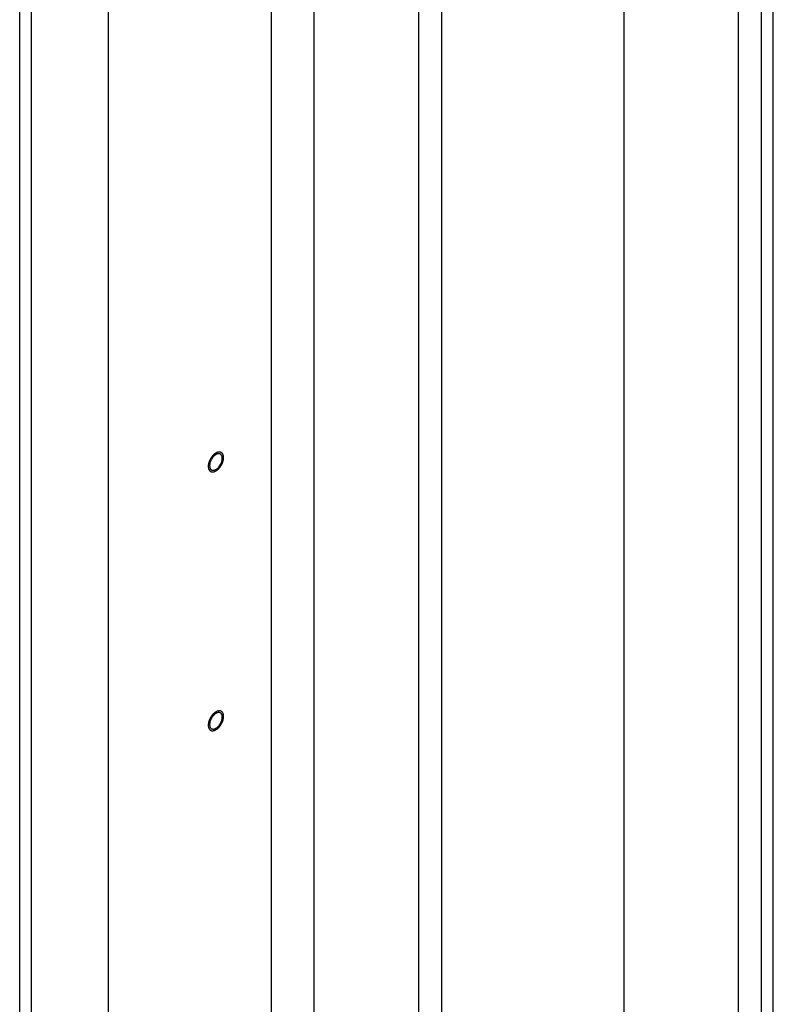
# Model space of a CAD drawing. Header units: millimetres. Extents: x 0 to 4195, y 0 to 2965.
# Tile 48 of 67: x 3544 to 3596, y 2239 to 2307. Entities that reach past the tile are written whole.
import ezdxf

# ---------------------------------------------------------------- set-up
doc = ezdxf.new("R2010")
doc.units = ezdxf.units.MM
doc.header["$LTSCALE"] = 231.275
doc.layers.get('0').update_dxf_attribs({"linetype": 'CONTINUOUS'})
doc.layers.add('ALL_ROUND', color=7, linetype='CONTINUOUS')

msp = doc.modelspace()

# ---------------------------------------------------------------- linework, layer by layer
at = {"color": 7, "linetype": 'Continuous'}
for p, q in [((3585.8306, 2027.5784), (3585.8306, 2607.0295)), ((3593.6795, 1923.959), (3593.6795, 2602.5275)), ((3595.2705, 1923.4391), (3595.2705, 2601.615)), ((3596.0837, 1922.9727), (3596.0837, 2601.1486)), ((3573.2795, 2212.8801), (3573.2795, 2440.0347)), ((3571.6885, 2213.7926), (3571.6885, 2439.1222)), ((3564.476, 2208.7229), (3564.476, 2434.9852)), ((3550.3339, 2200.6113), (3550.3339, 2426.8736)), ((3545.0306, 2197.5694), (3545.0306, 2423.8318)), ((3544.2174, 2198.0358), (3544.2174, 2423.3654))]:
    msp.add_line(p, q, dxfattribs=at)
for centre, start, end in [((3557.9937, 2276.6406), 116.360877, 119.860582), ((3557.4525, 2276.5593), 296.360877, 299.860582), ((3557.9937, 2258.824), 116.360877, 119.860582), ((3557.4525, 2258.7427), 296.360877, 299.860582)]:
    msp.add_arc(centre, 0.5435, start, end, dxfattribs=at)
at = {"color": 2, "linetype": 'Continuous'}
for points in [[(3557.7231, 2275.9856), (3557.7403, 2275.9973), (3557.766, 2276.0151), (3557.7961, 2276.0356), (3557.8132, 2276.0477), (3557.8263, 2276.0556), (3557.8385, 2276.068), (3557.855, 2276.0829), (3557.8756, 2276.1022), (3557.8964, 2276.121), (3557.9128, 2276.1366), (3557.9255, 2276.1472), (3557.9366, 2276.1616), (3557.9519, 2276.1794), (3557.9709, 2276.2022), (3557.99, 2276.2247), (3558.0051, 2276.2431), (3558.017, 2276.256), (3558.0267, 2276.2722), (3558.0404, 2276.2926), (3558.0573, 2276.3186), (3558.0744, 2276.3444), (3558.0878, 2276.3651), (3558.0987, 2276.3804), (3558.1062, 2276.3969), (3558.1174, 2276.4186), (3558.1309, 2276.4458), (3558.1447, 2276.4729), (3558.1554, 2276.4947), (3558.1644, 2276.5108), (3558.1698, 2276.5277), (3558.1782, 2276.5499), (3558.1882, 2276.5778), (3558.1986, 2276.6057), (3558.2064, 2276.6279), (3558.2134, 2276.6447), (3558.2163, 2276.6611), (3558.2217, 2276.6832), (3558.2278, 2276.7106), (3558.2343, 2276.7382), (3558.239, 2276.7601), (3558.2437, 2276.7768), (3558.2441, 2276.7926), (3558.2461, 2276.8139), (3558.2482, 2276.8404), (3558.2504, 2276.8669), (3558.252, 2276.8856), (3558.2527, 2276.8961), (3558.2538, 2276.9044), (3558.2527, 2276.9111), (3558.252, 2276.9207), (3558.2505, 2276.9372), (3558.2484, 2276.9609), (3558.2463, 2276.9845), (3558.2449, 2277.0011), (3558.2439, 2277.0105), (3558.2437, 2277.0179), (3558.2414, 2277.0237), (3558.239, 2277.0319), (3558.2346, 2277.0461), (3558.2284, 2277.0665), (3558.2221, 2277.0868), (3558.2178, 2277.1011), (3558.2152, 2277.1091), (3558.2138, 2277.1156), (3558.2103, 2277.12), (3558.2064, 2277.1267), (3558.1992, 2277.138), (3558.1892, 2277.1543), (3558.179, 2277.1705), (3558.172, 2277.1819), (3558.1678, 2277.1883), (3558.1652, 2277.1937), (3558.1606, 2277.1967), (3558.1552, 2277.2015), (3558.1453, 2277.2096), (3558.1315, 2277.2214), (3558.1176, 2277.233), (3558.1079, 2277.2413), (3558.1022, 2277.2458), (3558.0984, 2277.2499), (3558.0931, 2277.2512), (3558.0865, 2277.2539), (3558.0748, 2277.2582), (3558.0581, 2277.2646), (3558.0414, 2277.2708), (3558.0298, 2277.2753), (3558.0231, 2277.2776), (3558.0183, 2277.2801), (3558.0124, 2277.2798), (3558.0049, 2277.2804), (3557.9915, 2277.2809), (3557.9725, 2277.2819), (3557.9535, 2277.2827), (3557.9402, 2277.2834), (3557.9326, 2277.2836), (3557.9271, 2277.2845), (3557.9207, 2277.2825), (3557.9125, 2277.2809), (3557.898, 2277.2776), (3557.8774, 2277.2732), (3557.8568, 2277.2686), (3557.8424, 2277.2655), (3557.8341, 2277.2635), (3557.828, 2277.2628), (3557.8214, 2277.2592), (3557.8127, 2277.2554), (3557.7974, 2277.2482), (3557.7755, 2277.2383), (3557.7493, 2277.2263), (3557.7319, 2277.2183), (3557.7231, 2277.2143)], [(3557.7231, 2277.2143), (3557.7059, 2277.2025), (3557.6802, 2277.1847), (3557.6501, 2277.1643), (3557.633, 2277.1522), (3557.62, 2277.1442), (3557.6078, 2277.1319), (3557.5912, 2277.1169), (3557.5706, 2277.0977), (3557.5499, 2277.0788), (3557.5335, 2277.0633), (3557.5207, 2277.0526), (3557.5097, 2277.0383), (3557.4943, 2277.0204), (3557.4754, 2276.9976), (3557.4562, 2276.9751), (3557.4412, 2276.9567), (3557.4293, 2276.9439), (3557.4195, 2276.9276), (3557.4058, 2276.9072), (3557.3889, 2276.8812), (3557.3718, 2276.8555), (3557.3585, 2276.8347), (3557.3475, 2276.8195), (3557.3401, 2276.8029), (3557.3289, 2276.7813), (3557.3153, 2276.7541), (3557.3015, 2276.7269), (3557.2908, 2276.7052), (3557.2818, 2276.689), (3557.2765, 2276.6722), (3557.2681, 2276.6499), (3557.258, 2276.622), (3557.2477, 2276.5942), (3557.2398, 2276.5719), (3557.2328, 2276.5551), (3557.2299, 2276.5387), (3557.2246, 2276.5167), (3557.2185, 2276.4892), (3557.212, 2276.4616), (3557.2072, 2276.4397), (3557.2025, 2276.423), (3557.2021, 2276.4073), (3557.2001, 2276.386), (3557.198, 2276.3594), (3557.1959, 2276.3329), (3557.1943, 2276.3143), (3557.1935, 2276.3038), (3557.1924, 2276.2955), (3557.1935, 2276.2887), (3557.1942, 2276.2791), (3557.1958, 2276.2626), (3557.1978, 2276.2389), (3557.2, 2276.2153), (3557.2014, 2276.1987), (3557.2023, 2276.1894), (3557.2025, 2276.1819), (3557.2048, 2276.1762), (3557.2072, 2276.1679), (3557.2117, 2276.1538), (3557.2178, 2276.1334), (3557.2241, 2276.1131), (3557.2284, 2276.0988), (3557.231, 2276.0908), (3557.2325, 2276.0842), (3557.2359, 2276.0798), (3557.2398, 2276.0731), (3557.247, 2276.0619), (3557.2571, 2276.0455), (3557.2673, 2276.0294), (3557.2743, 2276.0179), (3557.2784, 2276.0115), (3557.2811, 2276.0062), (3557.2856, 2276.0032), (3557.2911, 2275.9983), (3557.3009, 2275.9902), (3557.3147, 2275.9785), (3557.3287, 2275.9668), (3557.3384, 2275.9585), (3557.344, 2275.954), (3557.3479, 2275.9499), (3557.3532, 2275.9486), (3557.3597, 2275.9459), (3557.3715, 2275.9416), (3557.3881, 2275.9353), (3557.4048, 2275.929), (3557.4164, 2275.9245), (3557.4232, 2275.9222), (3557.4279, 2275.9197), (3557.4339, 2275.92), (3557.4414, 2275.9195), (3557.4547, 2275.919), (3557.4737, 2275.918), (3557.4927, 2275.9172), (3557.506, 2275.9164), (3557.5136, 2275.9162), (3557.5192, 2275.9154), (3557.5255, 2275.9173), (3557.5337, 2275.9189), (3557.5482, 2275.9222), (3557.5688, 2275.9267), (3557.5894, 2275.9313), (3557.6038, 2275.9343), (3557.6121, 2275.9363), (3557.6182, 2275.9371), (3557.6249, 2275.9407), (3557.6336, 2275.9445), (3557.6489, 2275.9516), (3557.6707, 2275.9615), (3557.6969, 2275.9736), (3557.7144, 2275.9816), (3557.7231, 2275.9856)], [(3557.7231, 2259.3977), (3557.7059, 2259.3859), (3557.6802, 2259.3681), (3557.6501, 2259.3477), (3557.633, 2259.3356), (3557.62, 2259.3277), (3557.6078, 2259.3153), (3557.5912, 2259.3004), (3557.5706, 2259.2811), (3557.5499, 2259.2622), (3557.5335, 2259.2467), (3557.5207, 2259.2361), (3557.5097, 2259.2217), (3557.4943, 2259.2038), (3557.4754, 2259.181), (3557.4562, 2259.1585), (3557.4412, 2259.1402), (3557.4293, 2259.1273), (3557.4195, 2259.1111), (3557.4058, 2259.0906), (3557.3889, 2259.0647), (3557.3718, 2259.0389), (3557.3585, 2259.0181), (3557.3475, 2259.0029), (3557.3401, 2258.9863), (3557.3289, 2258.9647), (3557.3153, 2258.9375), (3557.3015, 2258.9104), (3557.2908, 2258.8886), (3557.2818, 2258.8725), (3557.2765, 2258.8556), (3557.2681, 2258.8334), (3557.258, 2258.8055), (3557.2477, 2258.7776), (3557.2398, 2258.7554), (3557.2328, 2258.7386), (3557.2299, 2258.7221), (3557.2246, 2258.7001), (3557.2185, 2258.6726), (3557.212, 2258.6451), (3557.2072, 2258.6232), (3557.2025, 2258.6064), (3557.2021, 2258.5907), (3557.2001, 2258.5694), (3557.198, 2258.5429), (3557.1959, 2258.5164), (3557.1943, 2258.4977), (3557.1935, 2258.4872), (3557.1924, 2258.4789), (3557.1935, 2258.4721), (3557.1942, 2258.4626), (3557.1958, 2258.4461), (3557.1978, 2258.4224), (3557.2, 2258.3988), (3557.2014, 2258.3822), (3557.2023, 2258.3728), (3557.2025, 2258.3654), (3557.2048, 2258.3596), (3557.2072, 2258.3514), (3557.2117, 2258.3372), (3557.2178, 2258.3168), (3557.2241, 2258.2965), (3557.2284, 2258.2822), (3557.231, 2258.2742), (3557.2325, 2258.2677), (3557.2359, 2258.2632), (3557.2398, 2258.2566), (3557.247, 2258.2453), (3557.2571, 2258.229), (3557.2673, 2258.2128), (3557.2743, 2258.2013), (3557.2784, 2258.195), (3557.2811, 2258.1896), (3557.2856, 2258.1866), (3557.2911, 2258.1818), (3557.3009, 2258.1737), (3557.3147, 2258.1619), (3557.3287, 2258.1503), (3557.3384, 2258.142), (3557.344, 2258.1375), (3557.3479, 2258.1334), (3557.3532, 2258.1321), (3557.3597, 2258.1294), (3557.3715, 2258.1251), (3557.3881, 2258.1187), (3557.4048, 2258.1125), (3557.4164, 2258.108), (3557.4232, 2258.1056), (3557.4279, 2258.1032), (3557.4339, 2258.1035), (3557.4414, 2258.1029), (3557.4547, 2258.1024), (3557.4737, 2258.1014), (3557.4927, 2258.1006), (3557.506, 2258.0998), (3557.5136, 2258.0997), (3557.5192, 2258.0988), (3557.5255, 2258.1008), (3557.5337, 2258.1024), (3557.5482, 2258.1057), (3557.5688, 2258.1101), (3557.5894, 2258.1147), (3557.6038, 2258.1178), (3557.6121, 2258.1198), (3557.6182, 2258.1205), (3557.6249, 2258.1241), (3557.6336, 2258.1279), (3557.6489, 2258.135), (3557.6707, 2258.145), (3557.6969, 2258.157), (3557.7144, 2258.165), (3557.7231, 2258.169)], [(3557.7231, 2258.169), (3557.7403, 2258.1808), (3557.766, 2258.1986), (3557.7961, 2258.219), (3557.8132, 2258.2311), (3557.8263, 2258.239), (3557.8385, 2258.2514), (3557.855, 2258.2663), (3557.8756, 2258.2856), (3557.8964, 2258.3045), (3557.9128, 2258.32), (3557.9255, 2258.3306), (3557.9366, 2258.345), (3557.9519, 2258.3629), (3557.9709, 2258.3857), (3557.99, 2258.4082), (3558.0051, 2258.4265), (3558.017, 2258.4394), (3558.0267, 2258.4556), (3558.0404, 2258.4761), (3558.0573, 2258.502), (3558.0744, 2258.5278), (3558.0878, 2258.5486), (3558.0987, 2258.5638), (3558.1062, 2258.5804), (3558.1174, 2258.602), (3558.1309, 2258.6292), (3558.1447, 2258.6563), (3558.1554, 2258.6781), (3558.1644, 2258.6942), (3558.1698, 2258.7111), (3558.1782, 2258.7333), (3558.1882, 2258.7612), (3558.1986, 2258.7891), (3558.2064, 2258.8114), (3558.2134, 2258.8282), (3558.2163, 2258.8446), (3558.2217, 2258.8666), (3558.2278, 2258.8941), (3558.2343, 2258.9216), (3558.239, 2258.9436), (3558.2437, 2258.9603), (3558.2441, 2258.976), (3558.2461, 2258.9973), (3558.2482, 2259.0238), (3558.2504, 2259.0504), (3558.252, 2259.069), (3558.2527, 2259.0795), (3558.2538, 2259.0878), (3558.2527, 2259.0946), (3558.252, 2259.1041), (3558.2505, 2259.1206), (3558.2484, 2259.1443), (3558.2463, 2259.1679), (3558.2449, 2259.1846), (3558.2439, 2259.1939), (3558.2437, 2259.2014), (3558.2414, 2259.2071), (3558.239, 2259.2154), (3558.2346, 2259.2295), (3558.2284, 2259.2499), (3558.2221, 2259.2702), (3558.2178, 2259.2845), (3558.2152, 2259.2925), (3558.2138, 2259.2991), (3558.2103, 2259.3035), (3558.2064, 2259.3101), (3558.1992, 2259.3214), (3558.1892, 2259.3377), (3558.179, 2259.3539), (3558.172, 2259.3654), (3558.1678, 2259.3717), (3558.1652, 2259.3771), (3558.1606, 2259.3801), (3558.1552, 2259.385), (3558.1453, 2259.393), (3558.1315, 2259.4048), (3558.1176, 2259.4164), (3558.1079, 2259.4248), (3558.1022, 2259.4292), (3558.0984, 2259.4333), (3558.0931, 2259.4346), (3558.0865, 2259.4374), (3558.0748, 2259.4416), (3558.0581, 2259.448), (3558.0414, 2259.4542), (3558.0298, 2259.4588), (3558.0231, 2259.4611), (3558.0183, 2259.4636), (3558.0124, 2259.4633), (3558.0049, 2259.4638), (3557.9915, 2259.4643), (3557.9725, 2259.4653), (3557.9535, 2259.4661), (3557.9402, 2259.4669), (3557.9326, 2259.467), (3557.9271, 2259.4679), (3557.9207, 2259.466), (3557.9125, 2259.4643), (3557.898, 2259.4611), (3557.8774, 2259.4566), (3557.8568, 2259.452), (3557.8424, 2259.449), (3557.8341, 2259.447), (3557.828, 2259.4462), (3557.8214, 2259.4426), (3557.8127, 2259.4388), (3557.7974, 2259.4317), (3557.7755, 2259.4217), (3557.7493, 2259.4097), (3557.7319, 2259.4017), (3557.7231, 2259.3977)]]:
    msp.add_open_spline(points, degree=3, knots=[0, 0, 0, 0, 0.03125, 0.046875, 0.0546875, 0.0625, 0.0703125, 0.078125, 0.09375, 0.109375, 0.1171875, 0.125, 0.1328125, 0.140625, 0.15625, 0.171875, 0.1796875, 0.1875, 0.1953125, 0.203125, 0.21875, 0.234375, 0.2421875, 0.25, 0.2578125, 0.265625, 0.28125, 0.296875, 0.3046875, 0.3125, 0.3203125, 0.328125, 0.34375, 0.359375, 0.3671875, 0.375, 0.3828125, 0.390625, 0.40625, 0.421875, 0.4296875, 0.4375, 0.4453125, 0.453125, 0.46875, 0.484375, 0.4921875, 0.4960938, 0.5, 0.5039062, 0.5078125, 0.515625, 0.53125, 0.546875, 0.5546875, 0.5585938, 0.5625, 0.5664062, 0.5703125, 0.578125, 0.59375, 0.609375, 0.6171875, 0.6210938, 0.625, 0.6289062, 0.6328125, 0.640625, 0.65625, 0.671875, 0.6796875, 0.6835938, 0.6875, 0.6914062, 0.6953125, 0.703125, 0.71875, 0.734375, 0.7421875, 0.7460938, 0.75, 0.7539062, 0.7578125, 0.765625, 0.78125, 0.796875, 0.8046875, 0.8085938, 0.8125, 0.8164062, 0.8203125, 0.828125, 0.84375, 0.859375, 0.8671875, 0.8710938, 0.875, 0.8789062, 0.8828125, 0.890625, 0.90625, 0.921875, 0.9296875, 0.9335938, 0.9375, 0.9414062, 0.9453125, 0.953125, 0.96875, 0.984375, 1, 1, 1, 1], dxfattribs=at)
at = {"color": 7, "linetype": 'Continuous'}
for points in [[(3557.3776, 2276.7209), (3557.3381, 2276.6408), (3557.3078, 2276.5547), (3557.2923, 2276.4667)], [(3557.5314, 2276.9512), (3557.4702, 2276.8821), (3557.4184, 2276.8037), (3557.3776, 2276.7209)], [(3557.7231, 2277.1119), (3557.6508, 2277.0704), (3557.5866, 2277.0137), (3557.5314, 2276.9512)], [(3558.154, 2276.7331), (3558.1787, 2276.8729), (3558.1575, 2277.0709), (3558.0345, 2277.1418)], [(3558.0686, 2276.4789), (3558.1082, 2276.5591), (3558.1384, 2276.6451), (3558.154, 2276.7331)], [(3557.2923, 2276.4667), (3557.2675, 2276.327), (3557.2887, 2276.1289), (3557.4117, 2276.058)], [(3557.7231, 2276.0879), (3557.7955, 2276.1294), (3557.8596, 2276.1862), (3557.9149, 2276.2486)], [(3557.9149, 2276.2486), (3557.976, 2276.3178), (3558.0278, 2276.3961), (3558.0686, 2276.4789)], [(3557.5314, 2259.1346), (3557.4702, 2259.0655), (3557.4184, 2258.9872), (3557.3776, 2258.9044)], [(3557.7231, 2259.2953), (3557.6508, 2259.2538), (3557.5866, 2259.1971), (3557.5314, 2259.1346)], [(3558.154, 2258.9166), (3558.1787, 2259.0563), (3558.1575, 2259.2544), (3558.0345, 2259.3253)], [(3557.2923, 2258.6502), (3557.2675, 2258.5104), (3557.2887, 2258.3123), (3557.4117, 2258.2415)], [(3557.3776, 2258.9044), (3557.3381, 2258.8242), (3557.3078, 2258.7382), (3557.2923, 2258.6502)], [(3557.7231, 2258.2714), (3557.7955, 2258.3129), (3557.8596, 2258.3696), (3557.9149, 2258.4321)], [(3557.9149, 2258.4321), (3557.976, 2258.5012), (3558.0278, 2258.5796), (3558.0686, 2258.6623)], [(3558.0686, 2258.6623), (3558.1082, 2258.7425), (3558.1384, 2258.8285), (3558.154, 2258.9166)]]:
    msp.add_open_spline(points, degree=3, dxfattribs=at)
for points, knots in [([(3557.9149, 2277.1712), (3557.8881, 2277.1707), (3557.8318, 2277.1615), (3557.779, 2277.1407), (3557.7524, 2277.1275)], [0, 0, 0, 0, 0.4738717, 1, 1, 1, 1]), ([(3558.0345, 2277.1418), (3558.017, 2277.1519), (3557.9779, 2277.1674), (3557.9361, 2277.1715), (3557.9149, 2277.1712)], [0, 0, 0, 0, 0.4872506, 1, 1, 1, 1]), ([(3557.4117, 2276.058), (3557.4292, 2276.0479), (3557.4684, 2276.0325), (3557.5101, 2276.0283), (3557.5314, 2276.0287)], [0, 0, 0, 0, 0.4872506, 1, 1, 1, 1]), ([(3557.5314, 2276.0287), (3557.5581, 2276.0291), (3557.6144, 2276.0383), (3557.6672, 2276.0591), (3557.6938, 2276.0723)], [0, 0, 0, 0, 0.4738717, 1, 1, 1, 1]), ([(3557.9149, 2259.3546), (3557.8881, 2259.3542), (3557.8318, 2259.345), (3557.779, 2259.3241), (3557.7524, 2259.311)], [0, 0, 0, 0, 0.4738717, 1, 1, 1, 1]), ([(3558.0345, 2259.3253), (3558.017, 2259.3353), (3557.9779, 2259.3508), (3557.9361, 2259.355), (3557.9149, 2259.3546)], [0, 0, 0, 0, 0.4872506, 1, 1, 1, 1]), ([(3557.4117, 2258.2415), (3557.4292, 2258.2314), (3557.4684, 2258.2159), (3557.5101, 2258.2117), (3557.5314, 2258.2121)], [0, 0, 0, 0, 0.4872506, 1, 1, 1, 1]), ([(3557.5314, 2258.2121), (3557.5581, 2258.2126), (3557.6144, 2258.2217), (3557.6672, 2258.2426), (3557.6938, 2258.2558)], [0, 0, 0, 0, 0.4738717, 1, 1, 1, 1])]:
    msp.add_open_spline(points, degree=3, knots=knots, dxfattribs=at)
at = {"layer": 'ALL_ROUND', "color": 7, "linetype": 'Continuous'}
msp.add_line((3561.5212, 2432.9306), (3561.5212, 2203.9776), dxfattribs=at)

doc.saveas('drawing.dxf')
